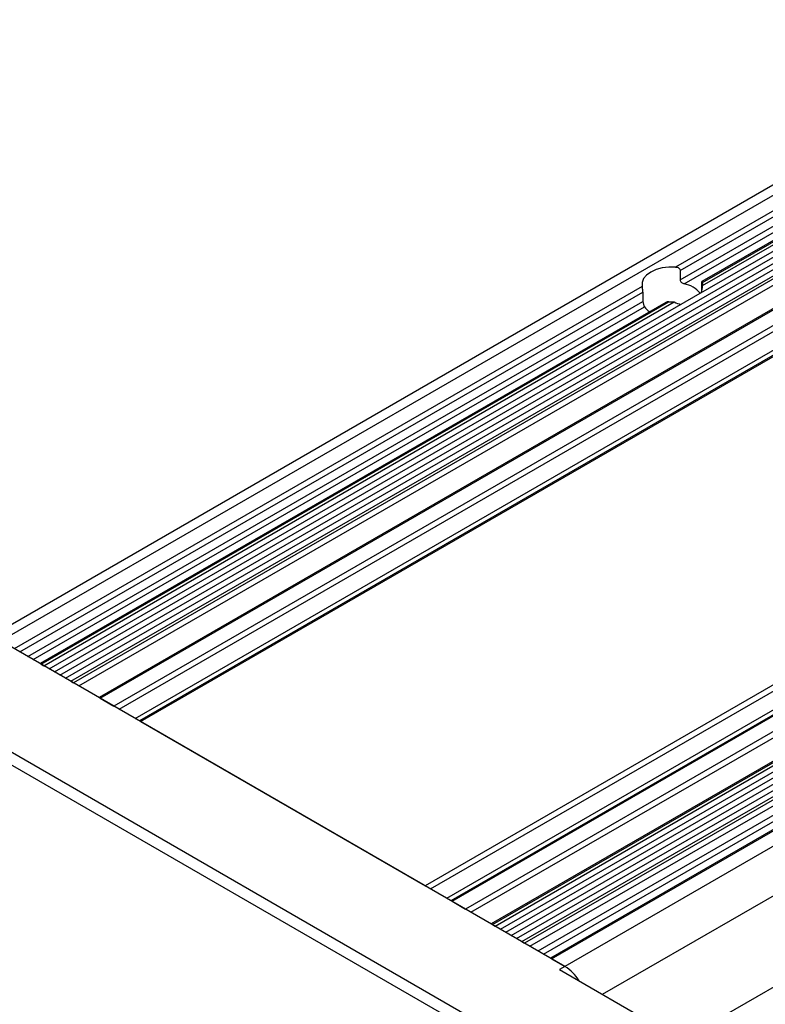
# Model space of a CAD drawing. Header units: millimetres. Extents: x 0 to 1397, y 0 to 1080.
# Tile 28 of 31: x 878 to 976, y 806 to 936. Entities that reach past the tile are written whole.
import ezdxf

# ---------------------------------------------------------------- set-up
doc = ezdxf.new("R2010")
doc.units = ezdxf.units.MM
doc.header["$LTSCALE"] = 5

msp = doc.modelspace()

# ---------------------------------------------------------------- linework, layer by layer
for p, q in [((1027.203, 943.09), (873.162, 854.164)), ((875.041, 853.896), (1026.953, 941.593)), ((1026.953, 939.552), (963.869, 903.135)), ((964.464, 902.662), (1026.255, 938.333)), ((964.464, 901.437), (1025.132, 936.46)), ((964.99, 900.924), (1024.404, 935.223)), ((1023.653, 933.735), (967.332, 901.221)), ((967.405, 901.094), (1023.533, 933.496)), ((967.421, 900.695), (1023.243, 932.92)), ((966.258, 899.207), (1022.662, 931.769)), ((882.112, 849.814), (1022.176, 930.672)), ((882.819, 849.406), (1021.722, 929.593)), ((883.526, 848.998), (1021.268, 928.515)), ((884.233, 848.59), (1020.858, 927.461)), ((1020.692, 926.957), (884.587, 848.386)), ((885.294, 847.977), (1020.36, 925.95)), ((1019.184, 922.174), (887.976, 846.429)), ((888.122, 846.345), (1019.139, 921.979)), ((1018.599, 919.626), (889.89, 845.324)), ((890.597, 844.916), (1018.383, 918.685)), ((892.719, 843.691), (1018.331, 916.205)), ((1018.331, 915.559), (893.279, 843.368)), ((893.426, 843.283), (1018.331, 915.39)), ((1094.244, 915.943), (930.902, 821.648)), ((931.609, 821.24), (1094.597, 915.331)), ((933.731, 820.015), (1094.597, 912.881)), ((1097.529, 913.927), (934.291, 819.692)), ((934.438, 819.607), (1097.779, 913.902)), ((1099.547, 912.882), (936.206, 818.587)), ((936.913, 818.179), (1099.901, 912.27)), ((1102.833, 910.866), (939.595, 816.63)), ((939.741, 816.546), (1103.083, 910.841)), ((940.095, 816.342), (1103.436, 910.637)), ((940.802, 815.933), (1104.143, 910.229)), ((941.509, 815.525), (1104.85, 909.82)), ((942.216, 815.117), (1105.558, 909.412)), ((1112.629, 905.33), (949.287, 811.035)), ((964.464, 902.662), (964.464, 901.437)), ((959.453, 900.586), (876.809, 852.876)), ((877.516, 852.468), (959.565, 899.834)), ((954.237, 807.361), (1115.457, 900.431)), ((959.565, 899.834), (959.565, 898.609)), ((967.293, 899.863), (967.293, 901.029)), ((878.577, 851.855), (959.565, 898.609)), ((880.344, 850.835), (962.989, 898.545)), ((880.698, 850.631), (963.68, 898.535)), ((881.405, 850.223), (966.258, 899.207)), ((879.284, 851.447), (959.746, 897.897)), ((962.561, 898.467), (880.198, 850.919)), ((963.491, 800.69), (1115.457, 888.418)), ((950.764, 796.303), (849.522, 854.749)), ((849.062, 853.382), (949.81, 795.221)), ((949.287, 811.035), (875.041, 853.896)), ((880.344, 850.835), (880.698, 850.631)), ((942.923, 814.709), (1006.563, 851.447)), ((943.63, 814.301), (1005.399, 849.959)), ((1005.415, 849.56), (943.984, 814.096)), ((884.233, 848.59), (884.587, 848.386)), ((944.691, 813.688), (1005.527, 848.808)), ((945.752, 813.076), (1005.527, 847.584)), ((946.459, 812.668), (1005.708, 846.872)), ((1008.523, 847.441), (947.373, 812.14)), ((947.519, 812.055), (1008.951, 847.519)), ((888.122, 846.345), (889.89, 845.324)), ((893.426, 843.283), (930.902, 821.648)), ((934.438, 819.607), (936.206, 818.587)), ((939.741, 816.546), (940.095, 816.342)), ((943.63, 814.301), (943.984, 814.096)), ((947.519, 812.055), (949.287, 811.035)), ((949.287, 811.035), (948.58, 810.627)), ((948.58, 810.627), (962.078, 802.835))]:
    msp.add_line(p, q)
at = {"flags": 128}
msp.add_lwpolyline([(963.869, 903.135), (962.975, 903.134), (962.104, 903.019), (961.299, 902.794), (960.601, 902.473), (960.043, 902.069), (959.655, 901.605), (959.455, 901.102), (959.453, 900.586)], dxfattribs=at)
for centre, radius, start, end in [((964.303, 897.284), 3.704, 40.69705, 79.30833), ((966.088, 900.84), 1.341, 353.8053, 10.91749), ((963.429, 905.446), 6.915, 266.34984, 272.07545), ((961.875, 899.531), 2.683, 217.50967, 238.24345), ((946.279, 806.197), 5.697, 31.08917, 58.13086)]:
    msp.add_arc(centre, radius, start, end)
for start_param, end_param in [(3.6469125, 3.8642863), (2.4188178, 2.6361915)]:
    msp.add_ellipse((963.429, 903.289), major_axis=(-2.829, 4.899), ratio=0.5773346, start_param=start_param, end_param=end_param)
for points, knots in [([(963.869, 903.135), (963.942, 903.13), (964.013, 903.117), (964.151, 903.07), (964.216, 903.037), (964.331, 902.951), (964.379, 902.899), (964.446, 902.784), (964.464, 902.722), (964.464, 902.662)], [0, 0, 0, 0, 0.25, 0.25, 0.5, 0.5, 0.75, 0.75, 1, 1, 1, 1]), ([(964.464, 901.437), (964.464, 901.323), (964.533, 901.205), (964.733, 901.023), (964.862, 900.956), (964.99, 900.924)], [0, 0, 0, 0, 0.5, 0.5, 1, 1, 1, 1]), ([(967.293, 901.029), (967.293, 901.089), (967.298, 901.138), (967.315, 901.204), (967.326, 901.221), (967.364, 901.23), (967.389, 901.178), (967.405, 901.094)], [0, 0, 0, 0, 0.25, 0.25, 0.5, 0.5, 1, 1, 1, 1]), ([(959.565, 899.834), (959.565, 899.894), (959.56, 899.963), (959.544, 900.106), (959.532, 900.18), (959.495, 900.386), (959.47, 900.502), (959.453, 900.586)], [0, 0, 0, 0, 0.25, 0.25, 0.5, 0.5, 1, 1, 1, 1]), ([(959.565, 898.609), (959.565, 898.495), (959.583, 898.348), (959.646, 898.086), (959.692, 897.971), (959.746, 897.897)], [0, 0, 0, 0, 0.5, 0.5, 1, 1, 1, 1]), ([(962.989, 898.545), (962.906, 898.544), (962.759, 898.542), (962.61, 898.506), (962.566, 898.468), (962.563, 898.465)], [0, 0, 0, 0, 0.5449811, 0.9654235, 1, 1, 1, 1])]:
    msp.add_open_spline(points, degree=3, knots=knots)

doc.saveas('drawing.dxf')
